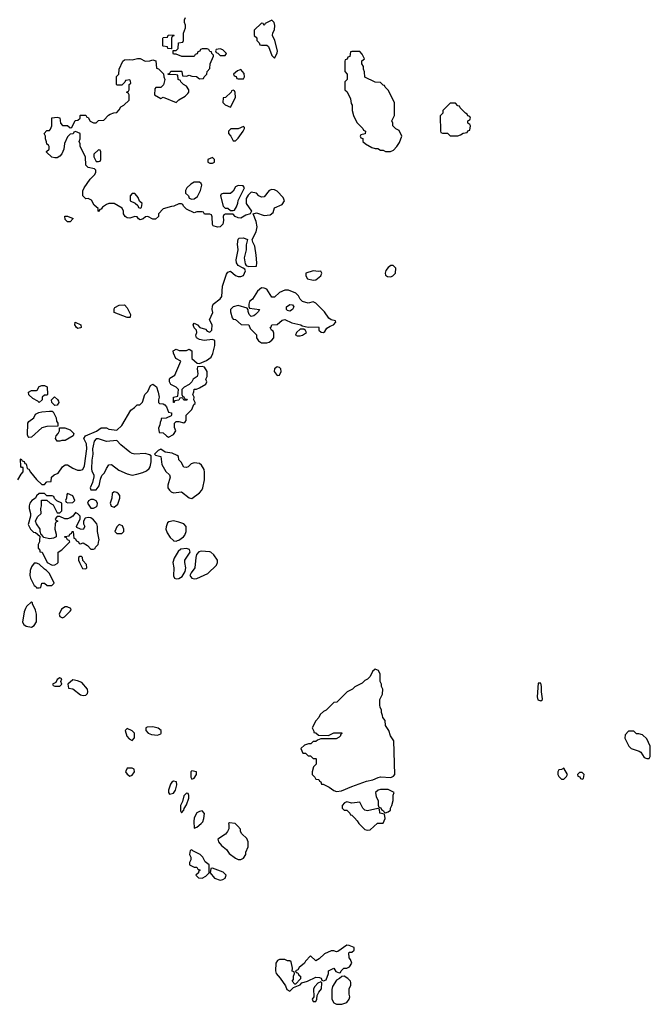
# Model space of a CAD drawing. Header units: inches. Extents: x 2386215 to 2556187, y 580866 to 760840.
# Tile 96 of 203: x 2460379 to 2465258, y 666411 to 674032. Entities that reach past the tile are written whole.
import ezdxf

# ---------------------------------------------------------------- set-up
doc = ezdxf.new("R2010")
doc.units = ezdxf.units.IN
doc.header["$MEASUREMENT"] = 0
doc.layers.add('C4666', color=7, linetype='Continuous')
doc.layers.add('C4667', color=7, linetype='Continuous')

msp = doc.modelspace()

# ---------------------------------------------------------------- linework, layer by layer
at = {"layer": 'C4666', "color": 5, "elevation": 80}
for points in [[(2460531.9, 670000), (2460531.3, 669990), (2460522, 669970), (2460522, 669942), (2460534, 669926), (2460534, 669914), (2460552, 669910), (2460591.6, 669831.6), (2460630, 669811.3), (2460650, 669812), (2460670, 669822), (2460678, 669830), (2460678, 669910), (2460706, 669930), (2460766, 669990), (2460762.7, 670000)], [(2460817, 670000), (2460818, 669998), (2460834, 669990), (2460838, 669978), (2460850, 669974), (2460870, 669982), (2460903.6, 669963.6), (2460930, 669934), (2460950, 669934), (2460962, 669938), (2460966, 669950), (2460986, 669970), (2460992.2, 670000)], [(2461568.7, 670000), (2461570, 669998.8), (2461590, 669994.8), (2461601.3, 670000)]]:
    msp.add_lwpolyline(points, dxfattribs=at)
for points in [[(2461670, 669938), (2461625.5, 669934.5), (2461604.1, 669915.9), (2461575.2, 669864.8), (2461564.9, 669830), (2461570.5, 669789.5), (2461568, 669728), (2461578, 669710), (2461590, 669704.9), (2461610, 669707.3), (2461636.6, 669723.4), (2461659.5, 669760.5), (2461663.7, 669790), (2461656, 669830), (2461657.2, 669850), (2461699, 669910), (2461692.1, 669932.1)], [(2460856.4, 669876.4), (2460843.6, 669876.4), (2460834, 669870), (2460834, 669850), (2460842, 669830), (2460864.7, 669784.7), (2460890, 669782), (2460898, 669790), (2460896.4, 669816.4), (2460867.3, 669847.3), (2460866, 669870)], [(2461782, 669918), (2461766.4, 669913.6), (2461746.8, 669893.2), (2461740.7, 669870), (2461734.8, 669790), (2461704.7, 669750), (2461696, 669730), (2461712, 669710), (2461730, 669704.9), (2461750, 669707.3), (2461835.1, 669744.9), (2461902, 669810), (2461909, 669830), (2461909, 669850), (2461882, 669890), (2461858, 669910), (2461850, 669914)], [(2460510, 669826), (2460490, 669826), (2460470, 669798), (2460461, 669770), (2460458.8, 669730), (2460462.8, 669710), (2460491.6, 669651.6), (2460504.7, 669644.7), (2460510, 669634), (2460530, 669634), (2460542, 669638), (2460550, 669672), (2460570, 669672), (2460592.7, 669652.7), (2460610, 669652), (2460627.3, 669652.7), (2460646, 669670), (2460610, 669746), (2460586, 669770), (2460570, 669778), (2460530, 669818)], [(2460470, 669526), (2460431, 669490), (2460424.1, 669475.9), (2460414.9, 669450), (2460402, 669370), (2460410.6, 669350.6), (2460430, 669338.8), (2460470, 669331.3), (2460490, 669342), (2460509, 669371), (2460509.2, 669430), (2460501.2, 669461.2), (2460478, 669510), (2460478, 669518)], [(2460730, 669488), (2460702, 669470), (2460684.7, 669430), (2460690, 669414), (2460710, 669402), (2460726, 669410), (2460770, 669454), (2460776.4, 669463.6), (2460775.3, 669475.3), (2460747.3, 669487.3)], [(2463130, 669006), (2463110, 668986), (2463091.1, 668948.9), (2463071.1, 668928.9), (2463050, 668918), (2463030, 668898), (2462971.6, 668868.4), (2462954, 668850), (2462914, 668830), (2462834, 668750), (2462810, 668746), (2462751.1, 668688.9), (2462730, 668678), (2462704.7, 668655.3), (2462694, 668630), (2462670, 668606), (2462642, 668550), (2462654, 668526), (2462654, 668514), (2462671.6, 668511.6), (2462690, 668494), (2462767.3, 668492.7), (2462810, 668512), (2462871.6, 668511.6), (2462872.7, 668507.3), (2462862, 668498), (2462862, 668490), (2462850, 668478), (2462827.3, 668467.3), (2462710, 668466), (2462683.6, 668456.4), (2462670, 668446), (2462650, 668446), (2462631.6, 668428.4), (2462612.7, 668427.3), (2462583.6, 668416.4), (2462554, 668390), (2462570, 668354), (2462590, 668354), (2462610, 668334), (2462630, 668334), (2462650, 668314), (2462670, 668314), (2462674, 668310), (2462672, 668270), (2462651, 668249), (2462641, 668210), (2462642, 668190), (2462662, 668170), (2462670, 668154), (2462694, 668150), (2462698, 668138), (2462710, 668134), (2462714, 668114), (2462726, 668114), (2462773.2, 668093.2), (2462810, 668065.5), (2462830, 668059.3), (2462870, 668063.8), (2462950, 668098), (2463062.4, 668137.6), (2463111.5, 668148.5), (2463153.8, 668166.2), (2463170, 668170.8), (2463250, 668166.4), (2463270, 668176), (2463281.2, 668190), (2463273.2, 668450), (2463248.4, 668488.4), (2463235.3, 668530), (2463208.4, 668568.4), (2463207.3, 668607.3), (2463188, 668630), (2463187.3, 668647.3), (2463178, 668670), (2463178, 668690), (2463168.4, 668708.4), (2463166, 668730), (2463166, 668770), (2463187.3, 668812.7), (2463188, 668850), (2463178, 668870), (2463178, 668890), (2463168, 668910), (2463167.3, 668967.3), (2463154.6, 668994.6)], [(2460690, 668938), (2460670, 668926), (2460658, 668902), (2460634, 668890), (2460638, 668878), (2460650, 668874), (2460690, 668874), (2460706, 668890), (2460698, 668910), (2460706, 668930)], [(2460790, 668922), (2460752, 668890), (2460758, 668858), (2460790, 668852), (2460850, 668807.7), (2460870, 668800.7), (2460890, 668802.8), (2460902.7, 668817.3), (2460906, 668830), (2460902.7, 668850), (2460860.9, 668900.9), (2460825.4, 668914.6)], [(2464410, 668898), (2464390, 668898), (2464383, 668790), (2464388.7, 668768.7), (2464410, 668760.7), (2464424, 668770), (2464424.7, 668775.3), (2464417.2, 668830), (2464417.2, 668870)], [(2461210, 668546), (2461194, 668530), (2461207.1, 668487.1), (2461225.4, 668465.4), (2461250, 668454), (2461267.3, 668472.7), (2461268, 668510), (2461250, 668528)], [(2461410, 668558), (2461364.7, 668555.3), (2461354, 668550), (2461354, 668530), (2461374, 668510), (2461399.8, 668499.8), (2461444.7, 668495.3), (2461470, 668504.7), (2461474, 668510), (2461473.2, 668530), (2461450, 668549)], [(2465130, 668526), (2465090, 668526), (2465063.6, 668496.4), (2465062, 668470), (2465092, 668410), (2465110, 668392), (2465171.6, 668371.6), (2465183.6, 668363.6), (2465210, 668322), (2465230, 668314), (2465250, 668314), (2465258, 668330), (2465258, 668410), (2465230, 668466), (2465196.4, 668496.4), (2465170, 668506), (2465150, 668506)], [(2461250, 668238), (2461210, 668238), (2461198, 668210), (2461210, 668192), (2461230, 668178), (2461250, 668184.7), (2461268, 668210), (2461266, 668230)], [(2461710, 668218), (2461702, 668210), (2461702, 668170), (2461710, 668154), (2461730, 668162), (2461746, 668190), (2461746, 668210)], [(2464590, 668238), (2464571.6, 668228.4), (2464550, 668226), (2464542, 668210), (2464542, 668190), (2464550, 668174), (2464570, 668154), (2464590, 668154), (2464610, 668174), (2464618, 668190)], [(2464730, 668206), (2464710, 668206), (2464694, 668190), (2464698, 668178), (2464712.7, 668172.7), (2464718, 668158), (2464730, 668154), (2464742, 668158), (2464746, 668190)], [(2461570, 668139.3), (2461556, 668130), (2461545.2, 668114.8), (2461531, 668070), (2461531.3, 668051.3), (2461538, 668038), (2461570, 668046), (2461585.2, 668070), (2461595.1, 668110), (2461592, 668132)], [(2461670, 668046), (2461650, 668026), (2461639.6, 667980.4), (2461622, 667950), (2461622, 667910), (2461630, 667894), (2461650, 667914), (2461652.9, 667927.1), (2461670, 667954), (2461687.3, 668007.3), (2461687.3, 668027.3), (2461682, 668042)], [(2463230, 668074.5), (2463170, 668074.5), (2463152, 668070), (2463131, 668050), (2463138, 668018), (2463151.3, 667990), (2463152.7, 667952.7), (2463158, 667938), (2463172, 667932), (2463178, 667918), (2463194, 667910), (2463198, 667898), (2463210, 667894), (2463230, 667902), (2463247.3, 667912.7), (2463248, 667930), (2463258, 667950), (2463268, 667990), (2463268, 668030), (2463275.3, 668050)], [(2462910, 667977.2), (2462892, 667970), (2462874, 667950), (2462874, 667930), (2462890, 667914), (2462910, 667914), (2462934, 667890), (2462938, 667878), (2462950, 667874), (2462970, 667854), (2462990, 667832), (2463002, 667810), (2463050, 667764.7), (2463070, 667758), (2463090, 667762), (2463147.3, 667812.7), (2463190, 667814), (2463206, 667850), (2463202, 667882), (2463166, 667890), (2463162, 667922), (2463150, 667926), (2463070.6, 667909.4), (2463050, 667915.1), (2463032.7, 667930), (2463010, 667975.3), (2462950, 667968)], [(2461790, 667908), (2461770, 667904), (2461750, 667892.7), (2461730, 667855.3), (2461726.9, 667826.9), (2461730, 667774), (2461750, 667782), (2461784, 667810), (2461795.1, 667824.9), (2461804, 667850), (2461808.4, 667888.4)], [(2462003.6, 667816.4), (2461994, 667810), (2461998, 667798), (2461996, 667770), (2461986, 667750), (2461970.6, 667729.4), (2461912, 667690), (2461918, 667670), (2461939.8, 667639.8), (2461978, 667610), (2461999.8, 667579.8), (2462050, 667542), (2462070, 667532), (2462090, 667532), (2462110, 667542), (2462128, 667570), (2462128, 667590), (2462148, 667630), (2462148, 667670), (2462135.3, 667695.3), (2462098, 667730), (2462088, 667750), (2462087.3, 667767.3), (2462068, 667790), (2462046, 667810)], [(2461710, 667606), (2461698, 667602), (2461694, 667570), (2461702, 667550), (2461702, 667530), (2461694, 667510), (2461694, 667490), (2461730, 667474), (2461750, 667474), (2461758, 667458), (2461772.7, 667452.7), (2461772.7, 667447.3), (2461762, 667438), (2461762, 667430), (2461742, 667410), (2461762, 667390), (2461790, 667387.7), (2461818, 667402), (2461846, 667430), (2461846, 667490), (2461815.3, 667515.3), (2461795.3, 667550), (2461775.3, 667570), (2461718, 667598)], [(2461870, 667466), (2461858, 667462), (2461854, 667430), (2461887.5, 667387.5), (2461930, 667373), (2461950, 667376.3), (2461970, 667386.8), (2461977, 667410), (2461953, 667433)], [(2462910, 666868), (2462839.6, 666820.4), (2462830, 666818), (2462810, 666826), (2462790, 666826), (2462738, 666802), (2462696.9, 666763.1), (2462670, 666748), (2462630, 666786), (2462590, 666746), (2462582, 666730), (2462542.5, 666697.5), (2462530, 666678), (2462514, 666670), (2462518, 666658), (2462530, 666654), (2462538, 666638), (2462552, 666630), (2462552, 666608), (2462514, 666566), (2462507.3, 666567.3), (2462488, 666590), (2462496.4, 666603.6), (2462498, 666630), (2462506, 666650), (2462502, 666662), (2462488.4, 666668.4), (2462488.7, 666690), (2462479, 666739), (2462470, 666748), (2462450, 666748.7), (2462430, 666758), (2462390, 666758), (2462374, 666750), (2462362, 666730), (2462358, 666670), (2462364.7, 666650), (2462394.8, 666614.8), (2462435.3, 666555.3), (2462445.4, 666525.4), (2462470, 666514), (2462498, 666542), (2462550, 666562), (2462562, 666578), (2462606, 666590), (2462670, 666622), (2462699.6, 666619.6), (2462712.7, 666612.7), (2462718, 666598), (2462730, 666594), (2462750, 666602), (2462768, 666650), (2462768, 666670), (2462810, 666692), (2462825.4, 666665.4), (2462850, 666654), (2462862, 666658), (2462866, 666670), (2462886, 666690), (2462910, 666692), (2462930, 666702), (2462948, 666730), (2462939, 666759), (2462928, 666770), (2462926, 666810), (2462930, 666814), (2462950, 666814), (2462966, 666830), (2462966, 666850), (2462927.3, 666867.3)], [(2462710, 666586), (2462685.4, 666574.6), (2462662, 666550), (2462652, 666530), (2462654, 666470), (2462642, 666450), (2462650, 666434), (2462670, 666434), (2462678, 666450), (2462680.4, 666479.6), (2462694.6, 666505.4), (2462715.3, 666530), (2462718, 666578)], [(2462890, 666628), (2462872.7, 666627.3), (2462854, 666610), (2462830, 666598), (2462798.8, 666550), (2462794.4, 666525.6), (2462794.8, 666450), (2462810, 666422), (2462830, 666411.3), (2462871.6, 666411.6), (2462910, 666424.7), (2462929, 666450), (2462934, 666470), (2462928.7, 666490), (2462928.7, 666530), (2462940.4, 666559.6), (2462940.4, 666580.4), (2462938, 666590), (2462918, 666610)]]:
    msp.add_lwpolyline(points, close=True, dxfattribs=at)
at = {"layer": 'C4667', "color": 5, "elevation": 80}
for points in [[(2460366, 670470), (2460390, 670514), (2460407.3, 670532.7), (2460406, 670566), (2460394, 670566), (2460387.3, 670572.7), (2460386, 670630), (2460390, 670634), (2460398, 670618), (2460412.7, 670612.7), (2460418, 670598), (2460430, 670594), (2460438, 670558), (2460450, 670554), (2460462, 670530), (2460510, 670472), (2460550, 670434), (2460570, 670434), (2460590, 670454), (2460622, 670458), (2460626, 670490), (2460646, 670510), (2460676.5, 670523.5), (2460710, 670570.8), (2460730, 670586), (2460750, 670586), (2460790, 670561), (2460826.4, 670546.4), (2460850, 670544.7), (2460868.7, 670551.3), (2460880.4, 670579.6), (2460899.3, 670710), (2460897.2, 670750), (2460875.3, 670790), (2460888, 670810), (2460973.6, 670846.4), (2461010, 670872), (2461050, 670872), (2461070, 670862), (2461130, 670854), (2461170, 670892), (2461238, 671010), (2461268, 671030), (2461289.1, 671050.9), (2461308, 671052), (2461328.4, 671071.6), (2461348.4, 671131.6), (2461370, 671154), (2461390, 671202), (2461410, 671212), (2461438, 671190), (2461451.3, 671150), (2461458, 671110), (2461452, 671090), (2461454, 671070), (2461462, 671062), (2461490, 671058), (2461502, 671050), (2461516, 671036), (2461530, 670994), (2461554, 670990), (2461554, 670970), (2461550, 670966), (2461511.6, 670948.4), (2461474, 670946), (2461474, 670934), (2461464.7, 670915.3), (2461463.6, 670896.4), (2461454, 670870), (2461458, 670838), (2461490, 670834), (2461514, 670810), (2461530, 670802), (2461570, 670822), (2461586, 670850), (2461576.4, 670876.4), (2461578, 670910), (2461590, 670922), (2461610, 670922), (2461650, 670912), (2461660.4, 670919.6), (2461668, 670930), (2461668.4, 670971.6), (2461710, 671014), (2461727.3, 671052.7), (2461738, 671062), (2461738, 671070), (2461726, 671090), (2461728, 671110), (2461718, 671130), (2461727.3, 671152.7), (2461728.7, 671171.3), (2461747.3, 671172.7), (2461770, 671182), (2461818, 671210), (2461828, 671230), (2461818, 671250), (2461828.4, 671271.6), (2461829, 671310), (2461810, 671342), (2461790, 671348.7), (2461754, 671346), (2461752, 671330), (2461758, 671290), (2461752, 671270), (2461722, 671250), (2461711, 671229), (2461691.3, 671208.7), (2461651.6, 671188.4), (2461634, 671170), (2461634, 671130), (2461638, 671118), (2461650, 671114), (2461658, 671098), (2461670, 671094), (2461674, 671086), (2461650, 671086), (2461642, 671102), (2461630, 671106), (2461618, 671102), (2461611.6, 671088.4), (2461578, 671082), (2461574, 671070), (2461568.4, 671068.4), (2461568, 671110), (2461602, 671118), (2461608, 671170), (2461590, 671188), (2461548.9, 671208.9), (2461538, 671230), (2461538, 671250), (2461542, 671258), (2461579, 671281), (2461626, 671390), (2461588, 671410), (2461568, 671450), (2461566, 671470), (2461590, 671482), (2461612.7, 671472.7), (2461630, 671472), (2461670, 671472), (2461690, 671482), (2461710.8, 671470), (2461712, 671410), (2461752.7, 671372.7), (2461770, 671372), (2461824.5, 671395.5), (2461859.5, 671420.5), (2461872.7, 671447.3), (2461889, 671510), (2461888, 671548), (2461870, 671558), (2461806, 671550), (2461770, 671557.2), (2461748, 671570), (2461742, 671590), (2461748.7, 671610), (2461748, 671628), (2461730, 671646), (2461722, 671670), (2461730, 671682), (2461754, 671670), (2461774, 671650), (2461816, 671636), (2461830, 671622), (2461850, 671614), (2461866, 671630), (2461868, 671670), (2461848.7, 671710), (2461874.6, 671765.4), (2461869.2, 671789.2), (2461870, 671814), (2461875.3, 671830), (2461929.1, 671870.9), (2461942, 671890), (2461949.1, 671969.1), (2461978.6, 672061.4), (2461990, 672078), (2462010, 672084.7), (2462050, 672051.3), (2462070, 672044.7), (2462090, 672044.7), (2462110, 672052), (2462127.3, 672087.3), (2462120.4, 672100.4), (2462108.9, 672108.9), (2462069.4, 672129.4), (2462055.3, 672150), (2462054.6, 672174.6), (2462069.2, 672250), (2462065.2, 672294.8), (2462070, 672334), (2462078, 672342), (2462110, 672344.7), (2462142, 672330), (2462131, 672290), (2462130.7, 672250), (2462116.3, 672190), (2462123.5, 672143.5), (2462130.7, 672130.7), (2462150, 672121), (2462210, 672124.7), (2462215.1, 672150), (2462209.6, 672210), (2462198, 672278), (2462182, 672310), (2462178, 672330), (2462208.7, 672390), (2462217.2, 672430), (2462209.2, 672470), (2462186, 672530), (2462210, 672537.3), (2462270, 672516.4), (2462318, 672522), (2462339.3, 672540.7), (2462350, 672574.8), (2462410, 672602), (2462428.7, 672630), (2462416.5, 672656.5), (2462370, 672704), (2462350, 672714), (2462330, 672719), (2462310, 672709), (2462270, 672661.2), (2462250, 672657.2), (2462228.7, 672670), (2462210, 672688.7), (2462170, 672698), (2462146, 672674), (2462131.1, 672648.9), (2462131.3, 672610), (2462172, 672550), (2462162, 672530), (2462130, 672519), (2462090, 672495.3), (2462070, 672498), (2462046, 672510), (2462030, 672526), (2461970, 672526), (2461958, 672522), (2461954, 672510), (2461956.9, 672476.9), (2461950.8, 672450), (2461930, 672429), (2461910, 672425.2), (2461875.3, 672435.3), (2461870, 672446), (2461867.3, 672507.3), (2461862, 672522), (2461850, 672526), (2461810, 672526), (2461802, 672542), (2461790, 672546), (2461750, 672546), (2461730, 672538), (2461670, 672566), (2461646, 672590), (2461642, 672602), (2461630, 672606), (2461610, 672606), (2461571.6, 672588.4), (2461552.7, 672587.3), (2461490, 672568), (2461454, 672530), (2461454, 672510), (2461430, 672488), (2461410, 672488), (2461370, 672508), (2461352.7, 672507.3), (2461334, 672490), (2461310, 672482), (2461298, 672490), (2461287.3, 672507.3), (2461270, 672508), (2461230, 672495.3), (2461210, 672499), (2461195.3, 672510), (2461182, 672530), (2461182, 672550), (2461173.2, 672573.2), (2461110, 672609), (2461070, 672609), (2461050, 672602), (2461019.6, 672580.4), (2461010, 672566), (2460998, 672562), (2460990, 672548), (2460986, 672550), (2460986, 672570), (2460956.4, 672596.4), (2460934.6, 672634.6), (2460910, 672648), (2460890, 672646), (2460868, 672670), (2460868.4, 672708.4), (2460878, 672730), (2460923.1, 672796.9), (2460958, 672830), (2460968, 672850), (2460967.3, 672867.3), (2460958, 672878), (2460908.7, 672888.7), (2460890, 672906), (2460888, 672970), (2460848, 673050), (2460848, 673070), (2460838, 673090), (2460846, 673110), (2460846, 673150), (2460810, 673166), (2460798, 673162), (2460791.6, 673148.4), (2460770, 673146), (2460750, 673126), (2460725.4, 673074.6), (2460721, 673030), (2460706.4, 672993.6), (2460690, 672975.3), (2460670, 672962), (2460650, 672962), (2460628.4, 672968.4), (2460587.3, 673007.3), (2460587.3, 673012.7), (2460606, 673030), (2460606, 673050), (2460602, 673062), (2460588.4, 673068.4), (2460587.3, 673087.3), (2460578, 673110), (2460578, 673130), (2460568.7, 673150), (2460590, 673174), (2460610, 673174), (2460616.4, 673183.6), (2460628, 673210), (2460628.4, 673271.6), (2460670, 673278), (2460690, 673272), (2460694, 673230), (2460710, 673214), (2460750, 673214), (2460770, 673194), (2460782, 673198), (2460808, 673252), (2460830, 673254), (2460846, 673270), (2460846, 673290), (2460850, 673294), (2460890, 673294), (2460898, 673278), (2460910, 673274), (2460925.4, 673245.4), (2460950, 673234), (2460970, 673234), (2460988.4, 673251.6), (2461030, 673254), (2461067.3, 673292.7), (2461080.4, 673299.6), (2461108.4, 673311.6), (2461130, 673314), (2461150, 673334), (2461162, 673358), (2461186, 673370), (2461226, 673410), (2461226, 673450), (2461222, 673462), (2461206, 673470), (2461222, 673478), (2461226, 673490), (2461226, 673530), (2461238, 673542), (2461236.4, 673556.4), (2461230, 673566), (2461198, 673562), (2461192.7, 673547.3), (2461170, 673526), (2461130, 673526), (2461128, 673530), (2461128.9, 673591.1), (2461146, 673610), (2461148, 673650), (2461178, 673710), (2461190, 673722), (2461230, 673724.7), (2461250, 673721), (2461290, 673731.3), (2461310, 673731.3), (2461350, 673712), (2461387.3, 673712.7), (2461410, 673722), (2461432.7, 673712.7), (2461438, 673658), (2461452.7, 673652.7), (2461492.7, 673612.7), (2461494, 673590), (2461502, 673570), (2461490.9, 673529.1), (2461470, 673508), (2461432.7, 673507.3), (2461423.6, 673496.4), (2461422, 673450), (2461470, 673422), (2461490, 673431.3), (2461590, 673392), (2461609.1, 673410.9), (2461660.4, 673439.6), (2461680.4, 673459.6), (2461688, 673470), (2461688, 673490), (2461670, 673518), (2461646, 673530), (2461626, 673550), (2461622, 673562), (2461606, 673570), (2461602, 673602), (2461590, 673606), (2461527.3, 673607.3), (2461527.3, 673612.7), (2461542, 673618), (2461547.3, 673632.7), (2461630, 673634), (2461634, 673630), (2461638, 673598), (2461670, 673594), (2461690, 673602), (2461710, 673594), (2461747.3, 673592.7), (2461770, 673574), (2461802, 673578), (2461806, 673590), (2461826, 673610), (2461828.4, 673631.6), (2461850, 673654), (2461854, 673690), (2461878, 673750), (2461878, 673758), (2461866, 673770), (2461862, 673782), (2461850, 673786), (2461842, 673802), (2461830, 673806), (2461790, 673806), (2461778, 673802), (2461772.7, 673787.3), (2461758, 673782), (2461752.7, 673767.3), (2461738, 673762), (2461730, 673746), (2461632.7, 673747.3), (2461590, 673766), (2461570, 673766), (2461566, 673770), (2461566, 673794), (2461590, 673794), (2461606, 673810), (2461607.3, 673852.7), (2461642, 673858), (2461646, 673870), (2461647.3, 673927.3), (2461662, 673970), (2461662, 673990), (2461654, 674010), (2461654, 674030), (2461662, 674050)], [(2460992.2, 670000), (2460993.6, 670006.4), (2460982, 670070), (2460982, 670110), (2460975.3, 670130), (2460950, 670162), (2460930, 670175.3), (2460910, 670179), (2460886, 670174), (2460872, 670150), (2460872, 670130), (2460882, 670110), (2460870, 670086), (2460848.4, 670088.4), (2460822, 670102), (2460818, 670110), (2460848, 670170), (2460848, 670190), (2460830, 670208), (2460810, 670218), (2460791, 670189), (2460770, 670175.3), (2460750, 670169), (2460728.7, 670168.7), (2460690, 670186), (2460670, 670186), (2460654, 670170), (2460658, 670158), (2460674, 670150), (2460658, 670142), (2460654, 670130), (2460652, 670090), (2460662, 670050), (2460662, 670030), (2460641, 670019), (2460610, 670013.2), (2460564.7, 670024.7), (2460550, 670046), (2460546, 670046), (2460538, 670070), (2460538, 670090), (2460509, 670129), (2460502, 670150), (2460516.4, 670183.6), (2460546, 670210), (2460542, 670250), (2460548, 670270), (2460547.3, 670312.7), (2460590, 670314), (2460614, 670290), (2460638, 670278), (2460670, 670214), (2460690, 670214), (2460706, 670230), (2460706, 670290), (2460667.3, 670307.3), (2460647.3, 670327.3), (2460642, 670342), (2460630, 670346), (2460590, 670346), (2460570, 670366), (2460530, 670366), (2460510, 670346), (2460502, 670330), (2460472, 670310), (2460458, 670290), (2460451.3, 670270), (2460451.3, 670250), (2460462, 670210), (2460462, 670190), (2460445.4, 670125.4), (2460462, 670090), (2460486.4, 670066.4), (2460502, 670062), (2460534, 670034), (2460531.9, 670000)], [(2461601.3, 670000), (2461610, 670004), (2461646, 670030), (2461656.4, 670043.6), (2461667.6, 670070), (2461667, 670110), (2461649.7, 670129.7), (2461610, 670144.2), (2461570, 670152.3), (2461533.7, 670146.3), (2461523.4, 670136.6), (2461512.5, 670107.5), (2461510.4, 670090), (2461519.9, 670059.9), (2461543.1, 670023.1), (2461568.7, 670000)], [(2460762.7, 670000), (2460762, 670002), (2460750, 670006), (2460742, 670022), (2460727.3, 670027.3), (2460727.3, 670032.7), (2460762, 670038), (2460766, 670050), (2460782, 670058), (2460786, 670070), (2460792, 670072), (2460798, 670018), (2460810, 670014), (2460817, 670000)]]:
    msp.add_lwpolyline(points, dxfattribs=at)
for points in [[(2462330, 674028), (2462278, 674002), (2462270, 673986), (2462262, 674002), (2462250, 674006), (2462194, 673950), (2462194, 673910), (2462212.7, 673892.7), (2462214, 673870), (2462232.7, 673852.7), (2462238, 673838), (2462250, 673834), (2462290, 673834), (2462303.6, 673823.6), (2462330, 673754), (2462350, 673734), (2462370, 673772), (2462373.6, 673790), (2462352.7, 673870), (2462335.3, 673910), (2462338, 673930), (2462350, 673954), (2462351.9, 673988.1), (2462348, 674010)], [(2461550, 673806), (2461526, 673810), (2461522, 673822), (2461490, 673826), (2461486, 673830), (2461486, 673890), (2461490, 673894), (2461522, 673898), (2461528.4, 673911.6), (2461570, 673914), (2461572.7, 673907.3), (2461558, 673902), (2461554, 673890), (2461554, 673806)], [(2461930, 673806), (2461898, 673802), (2461894, 673790), (2461898, 673778), (2461912.7, 673772.7), (2461930, 673754), (2461970, 673754), (2461978, 673770), (2461950, 673798)], [(2463010, 673786), (2462950, 673786), (2462938, 673782), (2462932.7, 673747.3), (2462918, 673742), (2462912.7, 673727.3), (2462898, 673722), (2462894, 673710), (2462894, 673630), (2462914, 673610), (2462914, 673570), (2462894, 673550), (2462894, 673490), (2462912.7, 673472.7), (2462939.6, 673419.6), (2462943.6, 673383.6), (2462952, 673370), (2462952, 673330), (2462962, 673290), (2462978, 673258), (2462990, 673234), (2463034, 673190), (2463038, 673178), (2463054, 673170), (2463052.7, 673147.3), (2463018, 673142), (2463014, 673130), (2463018, 673118), (2463032.7, 673112.7), (2463034, 673090), (2463054, 673070), (2463103.6, 673043.6), (2463130, 673034), (2463150, 673034), (2463170, 673022), (2463190, 673022), (2463210, 673012), (2463247.3, 673012.7), (2463270, 673022), (2463298, 673050), (2463318, 673082), (2463335.3, 673130), (2463314.6, 673174.6), (2463290, 673186), (2463266, 673210), (2463266, 673230), (2463258, 673250), (2463278, 673290), (2463278, 673390), (2463230, 673486), (2463206, 673510), (2463202, 673522), (2463190, 673526), (2463170, 673546), (2463128.4, 673548.4), (2463048.4, 673588.4), (2463047.3, 673627.3), (2463038, 673650), (2463038, 673670), (2463026, 673690), (2463027.3, 673712.7), (2463046, 673730), (2463030, 673766)], [(2462090, 673646), (2462063.6, 673636.4), (2462034, 673610), (2462038, 673598), (2462052.7, 673592.7), (2462058, 673578), (2462070, 673574), (2462110, 673574), (2462118, 673590), (2462116.4, 673616.4)], [(2462030, 673486), (2462018, 673482), (2462014, 673470), (2461971.1, 673428.9), (2461954, 673426), (2461952, 673390), (2461970, 673372), (2462010, 673354), (2462048, 673430), (2462047.3, 673467.3), (2462042, 673482)], [(2463750, 673386), (2463710, 673386), (2463654, 673330), (2463651.6, 673308.4), (2463632.7, 673287.3), (2463634, 673170), (2463638, 673158), (2463650, 673154), (2463690, 673154), (2463710, 673134), (2463770, 673134), (2463790, 673142), (2463810, 673154), (2463842, 673158), (2463847.3, 673172.7), (2463862, 673178), (2463866, 673210), (2463862, 673222), (2463846, 673230), (2463846, 673250), (2463862, 673258), (2463866, 673270), (2463862, 673282), (2463847.3, 673287.3), (2463842, 673302), (2463827.3, 673307.3), (2463786, 673350), (2463782, 673362), (2463770, 673366)], [(2462110, 673206), (2462070, 673188), (2462012.7, 673187.3), (2461994, 673170), (2461994, 673150), (2462011.6, 673131.6), (2462030, 673094), (2462050, 673094), (2462070, 673114), (2462108, 673170), (2462118, 673190), (2462118, 673198)], [(2460990, 673026), (2460954, 672990), (2460954, 672970), (2460970, 672934), (2460990, 672934), (2461002, 672938), (2461006, 672950), (2461006, 673010), (2461002, 673022)], [(2461870, 672966), (2461834, 672950), (2461834, 672930), (2461850, 672922), (2461870, 672922), (2461886, 672930), (2461886, 672950)], [(2461770, 672775.3), (2461730, 672774), (2461702, 672758), (2461672, 672730), (2461662, 672710), (2461662, 672690), (2461684.7, 672670), (2461691.6, 672651.6), (2461710, 672642), (2461730, 672644.7), (2461756, 672664), (2461779, 672710), (2461788.7, 672750), (2461783.1, 672763.1)], [(2461270, 672686), (2461250, 672686), (2461234, 672670), (2461234, 672630), (2461272.7, 672612.7), (2461292.7, 672592.7), (2461298, 672578), (2461310, 672574), (2461322, 672578), (2461326, 672610), (2461307.3, 672627.3), (2461296.4, 672656.4), (2461286, 672670)], [(2462070, 672748), (2462050, 672738), (2462030, 672706), (2462010, 672686), (2461952.7, 672687.3), (2461938, 672682), (2461934, 672670), (2461954, 672590), (2461970, 672574), (2461990, 672574), (2462010, 672554), (2462030, 672554), (2462042, 672558), (2462056.4, 672583.6), (2462067.3, 672612.7), (2462068.4, 672631.6), (2462118, 672730), (2462107.3, 672747.3)], [(2460750, 672468), (2460730, 672486), (2460728.9, 672511.1), (2460750, 672512), (2460792, 672492), (2460770, 672468)], [(2462650, 672089.2), (2462592, 672070), (2462592, 672050), (2462606.4, 672026.4), (2462650, 672016), (2462670, 672018), (2462708, 672050), (2462718, 672070), (2462710, 672086), (2462690, 672082)], [(2463250, 672128.7), (2463230, 672115.3), (2463212, 672090), (2463206, 672070), (2463210, 672054), (2463223.6, 672043.6), (2463250, 672042), (2463266, 672050), (2463286, 672070), (2463288, 672110), (2463268.4, 672128.4)], [(2462250, 671956), (2462218.8, 671930), (2462181, 671870), (2462158, 671850), (2462151, 671830), (2462151.3, 671811.3), (2462158, 671798), (2462234, 671790), (2462224.7, 671770), (2462204.7, 671750), (2462190, 671739), (2462170, 671735.3), (2462155.3, 671750), (2462147.3, 671772.7), (2462147.3, 671787.3), (2462138, 671798), (2462070, 671819), (2462030, 671808.7), (2462019.8, 671800.2), (2462011.3, 671790), (2462011.3, 671770), (2462023.6, 671723.6), (2462030, 671714), (2462050, 671712), (2462092.7, 671672.7), (2462151, 671671), (2462162, 671642), (2462210, 671592), (2462211.3, 671570), (2462226.8, 671546.8), (2462250.9, 671530.9), (2462290, 671530.6), (2462310, 671537.3), (2462330, 671550.8), (2462346, 671570), (2462345.2, 671605.2), (2462340.4, 671620.4), (2462328, 671630), (2462318, 671650), (2462324.7, 671655.3), (2462329.2, 671670), (2462370, 671672), (2462410, 671706.8), (2462430.5, 671710.5), (2462484.5, 671684.5), (2462554, 671670), (2462563.6, 671663.6), (2462610, 671651.3), (2462690, 671654), (2462694, 671650), (2462694, 671630), (2462712.7, 671612.7), (2462730, 671612), (2462740.4, 671619.6), (2462756.4, 671643.6), (2462780.2, 671659.8), (2462806, 671670), (2462826, 671690), (2462822, 671702), (2462790, 671708), (2462770, 671722), (2462737.2, 671770), (2462670, 671839), (2462650, 671848.7), (2462610, 671839), (2462568, 671850), (2462550, 671868), (2462536, 671896), (2462515.5, 671915.5), (2462457.6, 671937.6), (2462430, 671939.5), (2462390, 671919.5), (2462350, 671885.1), (2462330, 671883.7), (2462290, 671946), (2462270, 671955.1)], [(2461210, 671728), (2461110, 671766), (2461110, 671794), (2461116.4, 671803.6), (2461150, 671822), (2461190, 671824.7), (2461210, 671802), (2461236, 671750), (2461234, 671730), (2461230, 671728)], [(2462470, 671776), (2462450, 671781.2), (2462442.7, 671790), (2462443.7, 671810), (2462470, 671827.3), (2462490, 671826), (2462500.7, 671810), (2462490, 671789.2)], [(2460830, 671642), (2460818, 671650), (2460806, 671670), (2460808, 671692), (2460852, 671670), (2460854, 671650), (2460850, 671648)], [(2462550, 671638), (2462522, 671610), (2462514, 671590), (2462524.7, 671584.7), (2462550, 671586), (2462566, 671590), (2462598, 671610), (2462590, 671626), (2462576.4, 671636.4)], [(2462370, 671344), (2462351.3, 671330), (2462347.3, 671310), (2462370, 671278), (2462390, 671282), (2462401.2, 671310), (2462399, 671330), (2462390, 671339)], [(2460530, 671068), (2460519, 671079), (2460480.2, 671100.2), (2460450, 671128), (2460448, 671150), (2460470, 671162), (2460510, 671162), (2460515.3, 671164.7), (2460530, 671194), (2460550, 671202), (2460570, 671202), (2460592, 671190), (2460594, 671130), (2460590, 671126), (2460570, 671126), (2460554, 671110), (2460554, 671090)], [(2460650, 671046), (2460628, 671070), (2460626, 671090), (2460648, 671112), (2460672.7, 671092.7), (2460679.6, 671079.6), (2460682, 671070), (2460670, 671048)], [(2460450, 670798), (2460444, 670804), (2460440.2, 670820.2), (2460442, 670910), (2460450, 670922), (2460488, 670950), (2460502, 670978), (2460528.4, 670991.6), (2460550, 670998), (2460610, 671002), (2460630, 671002), (2460636.9, 670996.9), (2460662, 670950), (2460663.6, 670923.6), (2460674, 670910), (2460674, 670886), (2460590, 670884), (2460550, 670874), (2460470, 670802)], [(2460670, 670768.7), (2460655.3, 670790), (2460662, 670810), (2460678, 670830), (2460686, 670850), (2460686, 670874), (2460727.3, 670872.7), (2460770, 670858), (2460798, 670830), (2460794, 670810), (2460730, 670775.3), (2460705.4, 670774.6), (2460690, 670768.7)], [(2460990, 670789), (2460970, 670788.7), (2460956, 670770), (2460947.1, 670732.9), (2460942.8, 670710), (2460946, 670670), (2460936.8, 670623.2), (2460934.8, 670554.8), (2460938, 670538), (2460954, 670510), (2460952.7, 670492.7), (2460942, 670450), (2460924.7, 670410), (2460930, 670394), (2460970, 670394), (2460995.3, 670424.7), (2461003.1, 670476.9), (2461014.6, 670505.4), (2461035.5, 670524.5), (2461050, 670558), (2461070, 670586), (2461090.5, 670590.5), (2461146.1, 670546.1), (2461210, 670516.5), (2461250, 670508), (2461286, 670514), (2461333.1, 670526.9), (2461359.7, 670540.3), (2461381.2, 670558.8), (2461389.3, 670570), (2461397.2, 670610), (2461395.3, 670655.3), (2461384, 670664), (2461350, 670674), (2461270, 670669), (2461250, 670673.2), (2461230, 670684), (2461161.7, 670741.7), (2461130, 670775.3), (2461050, 670767)], [(2461470, 670708), (2461450, 670698), (2461422, 670670), (2461430, 670662), (2461470.9, 670650.9), (2461478.8, 670590), (2461510, 670536), (2461538, 670510), (2461542.8, 670490), (2461524.7, 670430), (2461526, 670410), (2461538, 670390), (2461550, 670378), (2461570, 670371), (2461630, 670378), (2461690, 670330.8), (2461710, 670327.3), (2461771.2, 670368.8), (2461787.6, 670390), (2461795.6, 670410), (2461809.5, 670470), (2461809.3, 670529.3), (2461805.2, 670550), (2461785.2, 670585.2), (2461770, 670598), (2461730, 670602), (2461706.4, 670593.6), (2461682, 670570), (2461670, 670565.2), (2461650, 670569), (2461628.4, 670608.4), (2461610, 670626), (2461608, 670650), (2461598, 670658), (2461558, 670678), (2461505.6, 670685.6)], [(2460750, 670366), (2460743.6, 670356.4), (2460742, 670330), (2460734, 670310), (2460738, 670298), (2460752.7, 670292.7), (2460790, 670294), (2460806, 670310), (2460790, 670346)], [(2460950, 670318), (2460930, 670318), (2460911.6, 670308.4), (2460904.7, 670290), (2460930, 670252), (2460950, 670252), (2460970, 670262), (2460978, 670270), (2460982, 670290), (2460970, 670308)], [(2461110, 670377.2), (2461094.8, 670365.2), (2461090.8, 670329.2), (2461078, 670290), (2461087.1, 670267.1), (2461110, 670258), (2461138, 670282), (2461155.1, 670330), (2461152.7, 670350), (2461143.2, 670363.2), (2461130, 670373.2)], [(2461150, 670126), (2461130, 670106), (2461114, 670070), (2461130, 670054), (2461170, 670054), (2461186, 670070), (2461186, 670090), (2461174.6, 670114.6)]]:
    msp.add_lwpolyline(points, close=True, dxfattribs=at)

doc.saveas('drawing.dxf')
